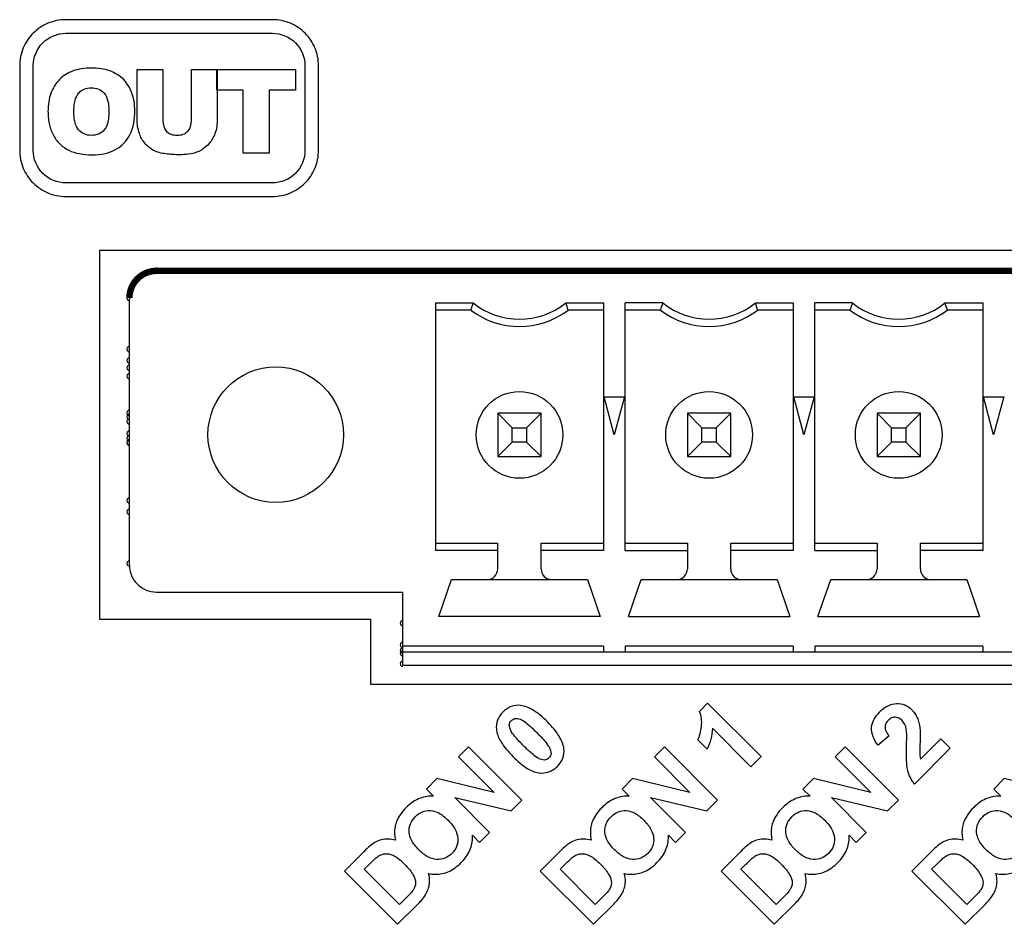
# Model space of a CAD drawing. Header units: millimetres. Extents: x 0 to 1189, y 0 to 841.
# Tile 21 of 44: x 825 to 843, y 498 to 515. Entities that reach past the tile are written whole.
import ezdxf

# ---------------------------------------------------------------- set-up
doc = ezdxf.new("R2010")
doc.units = ezdxf.units.MM
doc.header["$LTSCALE"] = 65.395
for name, color, linetype in [('REAR_CASE_IO07-SHAPE', 7, 'CONTINUOUS'), ('SUB_PCB-IO07-SHAPE', 7, 'CONTINUOUS'), ('TB_20P_3_5MM_TIANLI-SHAPE', 7, 'CONTINUOUS')]:
    doc.layers.add(name, color=color, linetype=linetype)

msp = doc.modelspace()

# ---------------------------------------------------------------- linework, layer by layer
at = {"layer": 'REAR_CASE_IO07-SHAPE', "color": 7, "linetype": 'Continuous'}
for p, q in [((829.761517, 514.636064), (825.945414, 514.636064)), ((825.945414, 514.386086), (829.761517, 514.386086)), ((825.095396, 513.786081), (825.095396, 512.225816)), ((825.345409, 512.225816), (825.345409, 513.786081)), ((827.261204, 512.79601), (827.261204, 513.716901)), ((827.261204, 513.716901), (827.73763, 513.716901)), ((827.73763, 513.716901), (827.73763, 512.774315)), ((828.266127, 512.774315), (828.266127, 513.716901)), ((828.266127, 513.716901), (830.186085, 513.716901)), ((828.734298, 513.335513), (828.734298, 513.716901)), ((828.742589, 513.716901), (828.742589, 512.79601)), ((830.186085, 513.716901), (830.186085, 513.335513)), ((830.361521, 513.786081), (830.361521, 512.225816)), ((830.611535, 512.225816), (830.611535, 513.786081)), ((829.221449, 513.335513), (828.734298, 513.335513)), ((829.221449, 512.171417), (829.221449, 513.335513)), ((829.698934, 513.335513), (829.698934, 512.171417)), ((830.186085, 513.335513), (829.698934, 513.335513)), ((829.698934, 512.171417), (829.221449, 512.171417)), ((829.761517, 511.625811), (825.945414, 511.625811)), ((825.945414, 511.375798), (829.761517, 511.375798)), ((826.570641, 510.378399), (826.570641, 503.578399)), ((908.570641, 510.378399), (826.570641, 510.378399)), ((826.570641, 503.578399), (831.570641, 503.578399)), ((831.570641, 503.578399), (831.570641, 502.378399)), ((831.570641, 502.378399), (903.570641, 502.378399)), ((837.641549, 501.877397), (837.794196, 502.030185)), ((837.794196, 502.030185), (838.780174, 501.044171)), ((838.592073, 500.855929), (837.882708, 501.565259)), ((837.782131, 501.179391), (837.611245, 501.350276)), ((841.145197, 501.424713), (840.938822, 501.255873)), ((841.723297, 500.999227), (842.097062, 501.373031)), ((842.097062, 501.373031), (842.272075, 501.198194)), ((833.381334, 501.223488), (833.197363, 501.039373)), ((834.363185, 500.241496), (833.381334, 501.223488)), ((836.995613, 501.223488), (836.811604, 501.039373)), ((837.977464, 500.241496), (836.995613, 501.223488)), ((840.333173, 501.223488), (840.149234, 501.039373)), ((841.315024, 500.241496), (840.333173, 501.223488)), ((842.272075, 501.198194), (841.611992, 500.538288)), ((833.197363, 501.039373), (833.853315, 500.383418)), ((836.811604, 501.039373), (837.467594, 500.383418)), ((838.780174, 501.044171), (838.592073, 500.855929)), ((840.149234, 501.039373), (840.805154, 500.383418)), ((832.794982, 500.637313), (832.602048, 500.444414)), ((833.853315, 500.383418), (832.794982, 500.637313)), ((836.409261, 500.637313), (836.216291, 500.444414)), ((837.467594, 500.383418), (836.409261, 500.637313)), ((839.746821, 500.637313), (839.553922, 500.444414)), ((840.805154, 500.383418), (839.746821, 500.637313)), ((843.269025, 500.637313), (843.07609, 500.444414)), ((844.327358, 500.383418), (843.269025, 500.637313)), ((832.602048, 500.444414), (832.733493, 500.312969)), ((836.216291, 500.444414), (836.347772, 500.312969)), ((839.553922, 500.444414), (839.685332, 500.312969)), ((843.07609, 500.444414), (843.2075, 500.312969)), ((833.127757, 500.286969), (834.164395, 500.042529)), ((833.768543, 499.646325), (833.127757, 500.286969)), ((834.164395, 500.042529), (834.363185, 500.241496)), ((836.742001, 500.286969), (837.778638, 500.042529)), ((837.382822, 499.646325), (836.742001, 500.286969)), ((837.778638, 500.042529), (837.977464, 500.241496)), ((840.720382, 499.646325), (840.079596, 500.286969)), ((840.079596, 500.286969), (841.116269, 500.042529)), ((841.116269, 500.042529), (841.315024, 500.241496)), ((833.584252, 499.462386), (833.768543, 499.646325)), ((837.198531, 499.462386), (837.382822, 499.646325)), ((840.53609, 499.462386), (840.720382, 499.646325)), ((833.454147, 499.592455), (833.584252, 499.462386)), ((837.068426, 499.592455), (837.198531, 499.462386)), ((840.405951, 499.592455), (840.53609, 499.462386)), ((831.452768, 499.294923), (831.090325, 498.932514)), ((835.067047, 499.294923), (834.704603, 498.932514)), ((838.404607, 499.294923), (838.042163, 498.932514)), ((841.926811, 499.294923), (841.564332, 498.932514)), ((831.090325, 498.932514), (832.072176, 497.950663)), ((831.454815, 498.964899), (831.543715, 499.053799)), ((832.105266, 498.314483), (831.454815, 498.964899)), ((834.704603, 498.932514), (835.686454, 497.950663)), ((835.069093, 498.964899), (835.157958, 499.053799)), ((835.71951, 498.314483), (835.069093, 498.964899)), ((838.042163, 498.932514), (839.024014, 497.950663)), ((838.406653, 498.964899), (838.495589, 499.053799)), ((839.057105, 498.314483), (838.406653, 498.964899)), ((841.564332, 498.932514), (842.546183, 497.950663)), ((841.928822, 498.964899), (842.017757, 499.053799)), ((842.579309, 498.314483), (841.928822, 498.964899)), ((832.253398, 498.462261), (832.105266, 498.314483)), ((835.867641, 498.462261), (835.71951, 498.314483)), ((839.205272, 498.462261), (839.057105, 498.314483)), ((842.727405, 498.462261), (842.579309, 498.314483)), ((832.072176, 497.950663), (832.445626, 498.323761)), ((835.686454, 497.950663), (836.059905, 498.323761)), ((839.024014, 497.950663), (839.397465, 498.323761)), ((842.546183, 497.950663), (842.919633, 498.323761))]:
    msp.add_line(p, q, dxfattribs=at)
for points, knots in [([(825.945414, 514.636064), (825.832745, 514.636064), (825.608838, 514.591516), (825.32959, 514.401885), (825.14001, 514.122634), (825.095396, 513.898741), (825.095396, 513.786081)], [0, 0, 0, 0, 0.254738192, 0.499999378, 0.745282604, 1, 1, 1, 1]), ([(830.544648, 514.117375), (830.502417, 514.217304), (830.377204, 514.402245), (830.098133, 514.591409), (829.874185, 514.636064), (829.761517, 514.636064)], [0, 0, 0, 0, 0.329114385, 0.658199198, 1, 1, 1, 1]), ([(825.345409, 513.786081), (825.345409, 513.939153), (825.47345, 514.258044), (825.792342, 514.386086), (825.945414, 514.386086)], [0, 0, 0, 0, 0.500000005, 1, 1, 1, 1]), ([(829.761517, 514.386086), (829.914588, 514.386086), (830.23348, 514.258044), (830.361521, 513.939153), (830.361521, 513.786081)], [0, 0, 0, 0, 0.499999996, 1, 1, 1, 1]), ([(827.010026, 513.53635), (826.939729, 513.60597), (826.80173, 513.687577), (826.592106, 513.73598), (826.41679, 513.74737), (826.242302, 513.735876), (826.03467, 513.685845), (825.81101, 513.549709), (825.67496, 513.32565), (825.625105, 513.117229), (825.614679, 512.959566), (825.621521, 512.816362), (825.646453, 512.661939), (825.711758, 512.492414), (825.798287, 512.381275), (825.846671, 512.335754)], [0, 0, 0, 0, 0.114666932, 0.178171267, 0.248625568, 0.317487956, 0.380071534, 0.495072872, 0.610246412, 0.673110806, 0.742400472, 0.792598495, 0.839022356, 0.923308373, 1, 1, 1, 1]), ([(827.2188, 512.955854), (827.2188, 513.014753), (827.20677, 513.222404), (827.1163, 513.430884), (827.010026, 513.53635)], [0, 0, 0, 0, 0.282322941, 1, 1, 1, 1]), ([(826.656931, 512.602759), (826.629801, 512.570463), (826.555076, 512.515548), (826.419364, 512.495381), (826.283377, 512.516847), (826.167192, 512.602762), (826.116778, 512.721063), (826.097952, 512.837058), (826.093442, 512.941349), (826.097995, 513.045851), (826.116924, 513.162628), (826.152316, 513.244853), (826.188656, 513.2866), (826.191873, 513.290104)], [0, 0, 0, 0, 0.101087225, 0.212067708, 0.32092858, 0.423427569, 0.543303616, 0.618158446, 0.705159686, 0.792901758, 0.8682956, 0.988687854, 1, 1, 1, 1]), ([(826.191873, 513.290104), (826.217609, 513.318131), (826.286782, 513.367547), (826.416002, 513.389111), (826.55031, 513.367803), (826.718693, 513.245815), (826.741316, 513.072391), (826.741316, 512.962063)], [0, 0, 0, 0, 0.13445192, 0.291881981, 0.455001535, 0.60715519, 1, 1, 1, 1]), ([(825.846671, 512.335754), (825.892641, 512.292504), (826.001707, 512.216488), (826.206257, 512.15561), (826.433437, 512.138733), (826.662364, 512.157055), (826.864162, 512.230402), (827.022824, 512.35025), (827.188081, 512.579624), (827.2188, 512.804629), (827.2188, 512.955854)], [0, 0, 0, 0, 0.09869591, 0.205293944, 0.33073958, 0.454943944, 0.56307903, 0.663048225, 0.762603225, 1, 1, 1, 1]), ([(826.741316, 512.962063), (826.741316, 512.922107), (826.736355, 512.799993), (826.711186, 512.667006), (826.656931, 512.602759)], [0, 0, 0, 0, 0.322102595, 1, 1, 1, 1]), ([(828.742589, 512.79601), (828.742589, 512.708716), (828.72296, 512.577344), (828.649473, 512.42069), (828.569718, 512.323345), (828.478176, 512.245508), (828.307575, 512.158443), (828.11318, 512.140751), (827.91886, 512.14818), (827.795275, 512.158721), (827.676306, 512.179421), (827.570797, 512.219081), (827.481527, 512.279051), (827.405545, 512.354508), (827.342541, 512.439752), (827.297704, 512.548036), (827.270964, 512.666728), (827.261204, 512.755122), (827.261204, 512.79601)], [0, 0, 0, 0, 0.116481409, 0.172837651, 0.22910728, 0.283052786, 0.332090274, 0.482497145, 0.535064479, 0.592324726, 0.647796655, 0.695720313, 0.741529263, 0.790155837, 0.83809485, 0.881879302, 0.945440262, 1, 1, 1, 1]), ([(827.73763, 512.774315), (827.73763, 512.70435), (827.768998, 512.590478), (827.893557, 512.514705), (828.002076, 512.500808), (828.110283, 512.514579), (828.235466, 512.589444), (828.266127, 512.704033), (828.266127, 512.774315)], [0, 0, 0, 0, 0.249282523, 0.367054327, 0.500056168, 0.632498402, 0.749586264, 1, 1, 1, 1]), ([(825.095396, 512.225816), (825.095396, 512.113145), (825.139992, 511.889243), (825.329603, 511.610005), (825.608841, 511.420394), (825.832743, 511.375798), (825.945414, 511.375798)], [0, 0, 0, 0, 0.254741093, 0.500000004, 0.745258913, 1, 1, 1, 1]), ([(825.945414, 511.625811), (825.792347, 511.625811), (825.473426, 511.75381), (825.345409, 512.072733), (825.345409, 512.225816)], [0, 0, 0, 0, 0.499974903, 1, 1, 1, 1]), ([(830.361521, 512.225816), (830.361521, 512.072733), (830.233504, 511.75381), (829.914584, 511.625811), (829.761517, 511.625811)], [0, 0, 0, 0, 0.500025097, 1, 1, 1, 1]), ([(829.761517, 511.375798), (829.874187, 511.375798), (830.098089, 511.420394), (830.377327, 511.610005), (830.566938, 511.889243), (830.611535, 512.113145), (830.611535, 512.225816)], [0, 0, 0, 0, 0.254741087, 0.499999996, 0.745258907, 1, 1, 1, 1]), ([(835.141095, 501.186799), (835.131497, 501.269477), (835.07398, 501.398494), (834.95777, 501.55681), (834.838792, 501.685583), (834.710114, 501.804592), (834.55202, 501.920991), (834.369445, 502.002982), (834.192773, 501.985221), (834.086481, 501.929123), (834.014673, 501.868631), (833.954221, 501.796889), (833.897929, 501.691235), (833.887559, 501.593265), (833.896531, 501.528665), (833.89778, 501.521186)], [0, 0, 0, 0, 0.130279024, 0.212464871, 0.308105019, 0.404003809, 0.486193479, 0.615885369, 0.706248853, 0.752420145, 0.802372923, 0.852343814, 0.898420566, 0.988177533, 1, 1, 1, 1]), ([(840.938822, 501.255873), (840.865957, 501.346418), (840.78503, 501.523452), (840.864658, 501.743825), (840.971855, 501.880203), (841.111055, 501.990277), (841.27717, 502.033804), (841.43648, 502.007978), (841.537661, 501.93624), (841.58449, 501.884248), (841.596007, 501.869853)], [0, 0, 0, 0, 0.250876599, 0.364478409, 0.489302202, 0.622897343, 0.73987819, 0.849417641, 0.960229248, 1, 1, 1, 1]), ([(837.611245, 501.350276), (837.629275, 501.385759), (837.658564, 501.468661), (837.684178, 501.602294), (837.687795, 501.744845), (837.660762, 501.836542), (837.641549, 501.877397)], [0, 0, 0, 0, 0.219931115, 0.48205523, 0.750522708, 1, 1, 1, 1]), ([(841.596007, 501.869853), (841.603685, 501.860257), (841.628944, 501.826032), (841.665262, 501.759955), (841.695595, 501.664803), (841.714038, 501.563215), (841.71862, 501.443351), (841.716064, 501.360522), (841.71398, 501.311365)], [0, 0, 0, 0, 0.063117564, 0.218403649, 0.384715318, 0.574252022, 0.74717185, 1, 1, 1, 1]), ([(834.863424, 501.020076), (834.841823, 500.99864), (834.792623, 500.973116), (834.715715, 500.988384), (834.63503, 501.028605), (834.555142, 501.092684), (834.472107, 501.168338), (834.395741, 501.242761), (834.320838, 501.319695), (834.242711, 501.406031), (834.178852, 501.487069), (834.138542, 501.566979), (834.126616, 501.640654), (834.151663, 501.691231), (834.177179, 501.715002), (834.179549, 501.717068)], [0, 0, 0, 0, 0.07984837, 0.129822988, 0.200607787, 0.315034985, 0.396955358, 0.495559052, 0.59471407, 0.67860252, 0.801194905, 0.864100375, 0.911701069, 0.992033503, 1, 1, 1, 1]), ([(834.179549, 501.717068), (834.200881, 501.735655), (834.246526, 501.756315), (834.320563, 501.741557), (834.401377, 501.701286), (834.481389, 501.637106), (834.564439, 501.561414), (834.64061, 501.486851), (834.715487, 501.410091), (834.79338, 501.324029), (834.856954, 501.243285), (834.897191, 501.163555), (834.909243, 501.090241), (834.885, 501.041653), (834.863424, 501.020076)], [0, 0, 0, 0, 0.072929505, 0.123949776, 0.196123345, 0.312662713, 0.396031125, 0.496246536, 0.597026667, 0.68214362, 0.806147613, 0.87004198, 0.918563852, 1, 1, 1, 1]), ([(841.460086, 501.55457), (841.448705, 501.61074), (841.404882, 501.712599), (841.279393, 501.783823), (841.182143, 501.759829), (841.123328, 501.714353), (841.077779, 501.654739), (841.064946, 501.595168), (841.069235, 501.562382), (841.071465, 501.552436)], [0, 0, 0, 0, 0.270385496, 0.498464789, 0.604372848, 0.724427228, 0.843588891, 0.951883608, 1, 1, 1, 1]), ([(833.89778, 501.521186), (833.910268, 501.446397), (833.966027, 501.326536), (834.077145, 501.174479), (834.196025, 501.04571), (834.324256, 500.926867), (834.477126, 500.810849), (834.657755, 500.726288), (834.835606, 500.744393), (834.947993, 500.800486), (835.043445, 500.880071), (835.134371, 501.006478), (835.147617, 501.129811), (835.141095, 501.186799)], [0, 0, 0, 0, 0.121066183, 0.204928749, 0.30244968, 0.401262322, 0.484599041, 0.610671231, 0.709709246, 0.758565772, 0.810341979, 0.908059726, 1, 1, 1, 1]), ([(841.464566, 501.237635), (841.465972, 501.274942), (841.467983, 501.380354), (841.472308, 501.487299), (841.460086, 501.55457)], [0, 0, 0, 0, 0.35318814, 1, 1, 1, 1]), ([(841.71398, 501.311365), (841.711989, 501.264441), (841.709344, 501.190657), (841.707697, 501.100598), (841.713474, 501.043304), (841.719482, 501.013238), (841.723297, 500.999227)], [0, 0, 0, 0, 0.44960177, 0.707206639, 0.860999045, 1, 1, 1, 1]), ([(841.611992, 500.538288), (841.582809, 500.574635), (841.531949, 500.654897), (841.478299, 500.802546), (841.459846, 501.000176), (841.46128, 501.149645), (841.464566, 501.237635)], [0, 0, 0, 0, 0.191241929, 0.386406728, 0.638748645, 1, 1, 1, 1]), ([(832.733493, 500.312969), (832.724824, 500.313499), (832.630319, 500.317254), (832.487902, 500.288286), (832.331784, 500.197368), (832.219816, 500.100668), (832.121259, 499.985693), (832.053447, 499.86451), (832.018655, 499.746716), (832.010803, 499.627959), (832.019917, 499.545223), (832.029631, 499.501333)], [0, 0, 0, 0, 0.021249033, 0.231490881, 0.341763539, 0.461056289, 0.591778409, 0.710542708, 0.797876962, 0.890018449, 1, 1, 1, 1]), ([(836.347772, 500.312969), (836.339091, 500.3135), (836.244578, 500.317248), (836.102154, 500.288288), (835.946043, 500.197362), (835.834057, 500.100679), (835.735525, 499.985683), (835.66768, 499.86452), (835.632938, 499.746711), (835.62508, 499.62796), (835.634195, 499.545223), (835.643909, 499.501333)], [0, 0, 0, 0, 0.021277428, 0.231505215, 0.341774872, 0.461074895, 0.591787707, 0.710554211, 0.797880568, 0.890020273, 1, 1, 1, 1]), ([(839.685332, 500.312969), (839.676675, 500.313499), (839.582175, 500.31726), (839.439761, 500.288284), (839.283632, 500.19737), (839.17165, 500.100675), (839.073122, 499.985675), (839.005232, 499.864529), (838.970497, 499.746709), (838.962652, 499.627963), (838.971722, 499.545216), (838.981469, 499.501333)], [0, 0, 0, 0, 0.021220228, 0.231475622, 0.341756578, 0.461052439, 0.59176958, 0.710550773, 0.797877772, 0.89001874, 1, 1, 1, 1]), ([(843.2075, 500.312969), (843.198831, 500.313499), (843.104327, 500.317254), (842.961915, 500.288288), (842.805807, 500.197371), (842.693853, 500.100657), (842.595297, 499.985684), (842.52739, 499.864536), (842.492702, 499.746703), (842.484868, 499.627967), (842.493891, 499.545214), (842.503641, 499.501333)], [0, 0, 0, 0, 0.02124926, 0.231489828, 0.341756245, 0.461037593, 0.591772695, 0.710557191, 0.797878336, 0.890020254, 1, 1, 1, 1]), ([(832.283736, 499.651863), (832.280272, 499.702802), (832.297073, 499.809423), (832.391067, 499.939707), (832.52064, 500.033541), (832.683675, 500.060184), (832.819641, 500.014064), (832.923962, 499.943077), (833.004452, 499.870628), (833.077302, 499.789771), (833.149525, 499.683299), (833.178807, 499.594507), (833.182899, 499.53714)], [0, 0, 0, 0, 0.109883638, 0.225214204, 0.339797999, 0.44859572, 0.569543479, 0.640781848, 0.721709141, 0.803742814, 0.876176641, 1, 1, 1, 1]), ([(835.89798, 499.651863), (835.894515, 499.702801), (835.911336, 499.809418), (836.005307, 499.939711), (836.134885, 500.03354), (836.29792, 500.060184), (836.433891, 500.014062), (836.538222, 499.943075), (836.61873, 499.870635), (836.691577, 499.789771), (836.763785, 499.683294), (836.793083, 499.594507), (836.797175, 499.53714)], [0, 0, 0, 0, 0.109883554, 0.225207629, 0.339790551, 0.44858605, 0.569536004, 0.640779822, 0.721716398, 0.803746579, 0.876176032, 1, 1, 1, 1]), ([(839.23554, 499.651863), (839.232077, 499.702802), (839.248939, 499.809428), (839.342935, 499.939685), (839.472491, 500.033559), (839.635533, 500.060182), (839.771501, 500.014061), (839.875817, 499.943081), (839.956292, 499.87062), (840.029145, 499.78977), (840.10138, 499.683304), (840.130653, 499.594506), (840.134738, 499.53714)], [0, 0, 0, 0, 0.109888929, 0.225228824, 0.339788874, 0.44861484, 0.569551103, 0.640788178, 0.721706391, 0.803742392, 0.876179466, 1, 1, 1, 1]), ([(842.757708, 499.651863), (842.754248, 499.7028), (842.771128, 499.809411), (842.865065, 499.939713), (842.99465, 500.03354), (843.157685, 500.060182), (843.293658, 500.014069), (843.397977, 499.943076), (843.478459, 499.870621), (843.551327, 499.789775), (843.623544, 499.683297), (843.652854, 499.594505), (843.656939, 499.53714)], [0, 0, 0, 0, 0.109888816, 0.225209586, 0.339792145, 0.44858869, 0.569545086, 0.640777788, 0.721700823, 0.803741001, 0.8761748, 1, 1, 1, 1]), ([(833.182899, 499.53714), (833.186539, 499.486124), (833.170907, 499.380872), (833.080686, 499.2501), (832.94956, 499.159466), (832.785161, 499.135379), (832.646392, 499.179685), (832.5405, 499.250323), (832.46035, 499.322165), (832.388252, 499.40234), (832.31658, 499.50747), (832.287588, 499.595238), (832.283736, 499.651863)], [0, 0, 0, 0, 0.110455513, 0.223225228, 0.336461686, 0.447821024, 0.572006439, 0.643538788, 0.723894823, 0.805490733, 0.877472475, 1, 1, 1, 1]), ([(836.797175, 499.53714), (836.800814, 499.486124), (836.785164, 499.380867), (836.694932, 499.250114), (836.563819, 499.159454), (836.399419, 499.135379), (836.260652, 499.179691), (836.154761, 499.250327), (836.074592, 499.322156), (836.002498, 499.40234), (835.930843, 499.507475), (835.901832, 499.595239), (835.89798, 499.651863)], [0, 0, 0, 0, 0.110456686, 0.223232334, 0.336451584, 0.447830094, 0.571997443, 0.643533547, 0.723900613, 0.805492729, 0.877470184, 1, 1, 1, 1]), ([(840.134738, 499.53714), (840.138372, 499.486123), (840.122726, 499.380878), (840.032527, 499.250094), (839.901385, 499.159463), (839.736985, 499.135376), (839.598224, 499.179688), (839.492352, 499.250321), (839.41222, 499.322172), (839.340117, 499.402342), (839.268436, 499.50747), (839.23939, 499.595236), (839.23554, 499.651863)], [0, 0, 0, 0, 0.110457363, 0.22322222, 0.33646176, 0.447843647, 0.572005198, 0.643529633, 0.723875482, 0.805473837, 0.877461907, 1, 1, 1, 1]), ([(843.656939, 499.53714), (843.660571, 499.486125), (843.644886, 499.38089), (843.554737, 499.250084), (843.423574, 499.159459), (843.259171, 499.135374), (843.120404, 499.179696), (843.014524, 499.250328), (842.934356, 499.322156), (842.86226, 499.402341), (842.790608, 499.507478), (842.761555, 499.595239), (842.757708, 499.651863)], [0, 0, 0, 0, 0.110457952, 0.223209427, 0.336448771, 0.447851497, 0.571996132, 0.643529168, 0.723895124, 0.805486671, 0.877464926, 1, 1, 1, 1]), ([(832.029631, 499.501333), (831.986542, 499.51299), (831.900694, 499.526378), (831.772829, 499.513538), (831.659204, 499.469127), (831.553491, 499.392094), (831.488842, 499.331012), (831.452768, 499.294923)], [0, 0, 0, 0, 0.20667591, 0.397652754, 0.588663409, 0.763738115, 1, 1, 1, 1]), ([(832.641806, 498.888029), (832.681139, 498.879241), (832.806972, 498.864469), (832.981066, 498.899694), (833.137232, 498.991423), (833.24597, 499.085271), (833.33966, 499.193723), (833.430143, 499.349453), (833.458253, 499.490884), (833.454607, 499.584466), (833.454147, 499.592455)], [0, 0, 0, 0, 0.09888414, 0.30904466, 0.420139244, 0.540761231, 0.659945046, 0.770116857, 0.980366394, 1, 1, 1, 1]), ([(835.643909, 499.501333), (835.600821, 499.51299), (835.514965, 499.526376), (835.387096, 499.513547), (835.273475, 499.469116), (835.16776, 499.392102), (835.103111, 499.331018), (835.067047, 499.294923)], [0, 0, 0, 0, 0.206675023, 0.397691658, 0.588663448, 0.763754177, 1, 1, 1, 1]), ([(836.256085, 498.888029), (836.29541, 498.879259), (836.421228, 498.86445), (836.595319, 498.899697), (836.75149, 498.991417), (836.860214, 499.085277), (836.953905, 499.193724), (837.044385, 499.349455), (837.072533, 499.490882), (837.068886, 499.584466), (837.068426, 499.592455)], [0, 0, 0, 0, 0.098857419, 0.309033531, 0.420131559, 0.540745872, 0.659931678, 0.770107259, 0.980366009, 1, 1, 1, 1]), ([(838.981469, 499.501333), (838.938379, 499.512982), (838.852542, 499.526384), (838.724679, 499.513528), (838.61105, 499.469139), (838.50534, 499.392086), (838.440691, 499.331007), (838.404607, 499.294923)], [0, 0, 0, 0, 0.206676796, 0.397613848, 0.58866337, 0.763722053, 1, 1, 1, 1]), ([(839.593645, 498.888029), (839.632991, 498.879246), (839.758827, 498.864464), (839.932925, 498.899693), (840.089078, 498.991424), (840.197808, 499.085277), (840.291514, 499.193718), (840.381993, 499.349455), (840.410092, 499.490881), (840.406446, 499.584468), (840.405951, 499.592455)], [0, 0, 0, 0, 0.098911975, 0.309056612, 0.420141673, 0.540759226, 0.659949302, 0.770119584, 0.980365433, 1, 1, 1, 1]), ([(842.503641, 499.501333), (842.460549, 499.512981), (842.374706, 499.526381), (842.246846, 499.513542), (842.133238, 499.469115), (842.027524, 499.392102), (841.962875, 499.331018), (841.926811, 499.294923)], [0, 0, 0, 0, 0.206689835, 0.397668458, 0.588643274, 0.76374259, 1, 1, 1, 1]), ([(843.115778, 498.888029), (843.155125, 498.879254), (843.280969, 498.864456), (843.455082, 498.899695), (843.611254, 498.991417), (843.719975, 499.085276), (843.813677, 499.193724), (843.904108, 499.349453), (843.932484, 499.49089), (843.928614, 499.584466), (843.928158, 499.592455)], [0, 0, 0, 0, 0.09890896, 0.309072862, 0.420164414, 0.540771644, 0.659950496, 0.770119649, 0.980366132, 1, 1, 1, 1]), ([(831.543715, 499.053799), (831.577542, 499.087611), (831.632903, 499.140992), (831.710785, 499.208216), (831.781833, 499.243158), (831.855154, 499.256818), (831.931431, 499.246339), (832.014176, 499.213973), (832.105928, 499.149797), (832.201848, 499.060048), (832.293132, 498.962467), (832.370881, 498.851275), (832.420843, 498.721259), (832.385336, 498.627987), (832.363641, 498.591448)], [0, 0, 0, 0, 0.108558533, 0.174794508, 0.232413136, 0.286123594, 0.341532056, 0.404849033, 0.486120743, 0.593827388, 0.703029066, 0.787905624, 0.903548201, 1, 1, 1, 1]), ([(835.157958, 499.053799), (835.191788, 499.087614), (835.247162, 499.140997), (835.325063, 499.208209), (835.396099, 499.243155), (835.469412, 499.256819), (835.545681, 499.246343), (835.628424, 499.213966), (835.720183, 499.149807), (835.816092, 499.060038), (835.907389, 498.962467), (835.985164, 498.851281), (836.03512, 498.721256), (835.999604, 498.627976), (835.977884, 498.591448)], [0, 0, 0, 0, 0.108565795, 0.174813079, 0.232425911, 0.286112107, 0.341529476, 0.404835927, 0.4861138, 0.593811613, 0.703019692, 0.787902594, 0.903542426, 1, 1, 1, 1]), ([(838.495589, 499.053799), (838.529404, 499.087613), (838.58475, 499.140997), (838.662624, 499.208216), (838.733659, 499.243154), (838.806978, 499.25682), (838.883257, 499.246342), (838.966015, 499.213974), (839.057773, 499.14979), (839.153721, 499.060064), (839.244989, 498.962466), (839.322718, 498.851269), (839.372677, 498.721261), (839.337184, 498.627998), (839.315515, 498.591448)], [0, 0, 0, 0, 0.108544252, 0.174779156, 0.232396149, 0.286084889, 0.341517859, 0.404839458, 0.486115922, 0.5938424, 0.703037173, 0.787908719, 0.903554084, 1, 1, 1, 1]), ([(842.017757, 499.053799), (842.051584, 499.087611), (842.106945, 499.140994), (842.184828, 499.208212), (842.255851, 499.24315), (842.329162, 499.256821), (842.405443, 499.246341), (842.488212, 499.213981), (842.579963, 499.149803), (842.675854, 499.060032), (842.767153, 498.962476), (842.844892, 498.851269), (842.894832, 498.721267), (842.859366, 498.627973), (842.837648, 498.591448)], [0, 0, 0, 0, 0.108560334, 0.174799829, 0.232411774, 0.286077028, 0.341523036, 0.404856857, 0.486126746, 0.593818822, 0.703029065, 0.787903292, 0.903546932, 1, 1, 1, 1]), ([(832.445626, 498.323761), (832.504358, 498.382748), (832.611273, 498.503376), (832.67443, 498.712466), (832.65493, 498.839176), (832.641806, 498.888029)], [0, 0, 0, 0, 0.397904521, 0.758196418, 1, 1, 1, 1]), ([(836.059905, 498.323761), (836.118632, 498.382743), (836.225513, 498.503401), (836.288675, 498.712447), (836.269272, 498.839193), (836.256085, 498.888029)], [0, 0, 0, 0, 0.397877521, 0.758191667, 1, 1, 1, 1]), ([(839.397465, 498.323761), (839.456202, 498.382753), (839.563175, 498.503357), (839.626237, 498.712467), (839.6068, 498.839185), (839.593645, 498.888029)], [0, 0, 0, 0, 0.397931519, 0.758201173, 1, 1, 1, 1]), ([(842.919633, 498.323761), (842.97838, 498.382734), (843.085259, 498.503391), (843.148488, 498.712457), (843.128966, 498.83919), (843.115778, 498.888029)], [0, 0, 0, 0, 0.397892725, 0.758189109, 1, 1, 1, 1]), ([(832.363641, 498.591448), (832.35853, 498.582606), (832.326119, 498.535917), (832.286171, 498.495224), (832.253398, 498.462261)], [0, 0, 0, 0, 0.180137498, 1, 1, 1, 1]), ([(835.977884, 498.591448), (835.972783, 498.582605), (835.940391, 498.535899), (835.900429, 498.495216), (835.867641, 498.462261)], [0, 0, 0, 0, 0.1800703, 1, 1, 1, 1]), ([(839.315515, 498.591448), (839.310395, 498.582607), (839.277964, 498.535934), (839.238032, 498.495231), (839.205272, 498.462261)], [0, 0, 0, 0, 0.180204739, 1, 1, 1, 1]), ([(842.837648, 498.591448), (842.832539, 498.582606), (842.800138, 498.53591), (842.76019, 498.495214), (842.727405, 498.462261)], [0, 0, 0, 0, 0.180116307, 1, 1, 1, 1])]:
    msp.add_open_spline(points, degree=3, knots=knots, dxfattribs=at)
for points in [[(830.611535, 513.786081), (830.611535, 513.898741), (830.588548, 514.013621), (830.544648, 514.117375)], [(837.882708, 501.565259), (837.878233, 501.432414), (837.84175, 501.298191), (837.782131, 501.179391)], [(841.071465, 501.552436), (841.082059, 501.505191), (841.11321, 501.461096), (841.145197, 501.424713)]]:
    msp.add_open_spline(points, degree=3, dxfattribs=at)
at = {"layer": 'SUB_PCB-IO07-SHAPE', "color": 7, "linetype": 'Continuous', "const_width": 0.1189}
msp.add_lwpolyline([(827.620808, 510.003399, 0.414213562), (827.120809, 509.503432)], format="xyb", dxfattribs=at)
msp.add_lwpolyline([(907.520471, 510.003399), (827.620808, 510.003399)], dxfattribs=at)
at = {"layer": 'SUB_PCB-IO07-SHAPE', "color": 7, "linetype": 'Continuous'}
for centre, start, end in [((827.620808, 510.003399), 0, 180.9625668), ((827.120809, 509.503432), 80.7220839, 269.9997371), ((827.120745, 508.558329), 89.9916378, 270.0006762), ((827.120731, 508.347533), 89.9919565, 270.0003575), ((827.120722, 508.216611), 89.9922197, 270.0000943), ((827.120711, 508.058514), 89.9920769, 270.0002371), ((827.120666, 507.381894), 89.9921928, 270.0001212), ((827.120655, 507.223798), 89.9920499, 270.0002641), ((827.120661, 507.312875), 89.9921076, 270.0002064), ((827.12063, 506.845076), 89.9922085, 270.0001055), ((827.120635, 506.914095), 89.9922939, 270.0000201), ((827.120641, 507.003172), 89.9923516, 269.9999624), ((827.120629, 506.832424), 89.9910976, 270.0012164), ((827.120557, 505.769124), 89.9910679, 270.0012462), ((827.120543, 505.558329), 89.9913864, 270.0009276), ((827.12048, 504.603432), 89.9930272, 269.9992868), ((832.170641, 503.503399), 89.999966, 270.000034), ((832.170641, 503.103399), 89.999966, 270.000034), ((832.170641, 503.003399), 89.999966, 270.000034), ((832.170641, 502.953399), 89.999966, 270.000034), ((832.170641, 502.753399), 89.999966, 270.000034)]:
    msp.add_arc(centre, 0.05, start, end, dxfattribs=at)
at = {"layer": 'TB_20P_3_5MM_TIANLI-SHAPE', "color": 7, "linetype": 'Continuous'}
for p, q in [((907.520472, 509.978399), (827.620808, 509.978399)), ((827.12048, 504.578432), (827.120808, 509.478432)), ((832.770641, 509.412374), (832.770641, 504.844424)), ((832.770641, 509.412374), (833.466466, 509.412374)), ((833.420641, 509.278399), (832.770641, 509.278399)), ((835.174816, 509.412374), (835.870641, 509.412374)), ((835.870641, 509.278399), (835.220641, 509.278399)), ((835.870641, 509.412374), (835.870641, 504.844424)), ((836.270641, 504.844424), (836.270641, 509.412374)), ((836.966464, 509.412374), (836.270641, 509.412374)), ((836.920641, 509.278399), (836.270641, 509.278399)), ((838.674816, 509.412374), (839.370641, 509.412374)), ((839.370641, 509.278399), (838.720641, 509.278399)), ((839.370641, 509.412374), (839.370641, 504.844424)), ((839.770641, 504.844424), (839.770641, 509.412374)), ((840.466464, 509.412374), (839.770641, 509.412374)), ((840.420641, 509.278399), (839.770641, 509.278399)), ((842.174816, 509.412374), (842.870641, 509.412374)), ((842.870641, 509.278399), (842.220641, 509.278399)), ((842.870641, 509.412374), (842.870641, 504.844424)), ((836.070641, 506.978399), (835.883076, 507.678399)), ((835.883076, 507.678399), (836.258205, 507.678399)), ((836.258205, 507.678399), (836.070641, 506.978399)), ((839.570641, 506.978399), (839.383076, 507.678399)), ((839.383076, 507.678399), (839.758205, 507.678399)), ((839.758205, 507.678399), (839.570641, 506.978399)), ((843.070641, 506.978399), (842.883076, 507.678399)), ((842.883076, 507.678399), (843.258205, 507.678399)), ((843.258205, 507.678399), (843.070641, 506.978399)), ((833.920641, 507.378399), (834.18859, 507.11045)), ((833.920641, 507.378399), (833.920641, 506.578399)), ((834.720641, 507.378399), (833.920641, 507.378399)), ((834.452692, 507.11045), (834.720641, 507.378399)), ((834.720641, 506.578399), (834.720641, 507.378399)), ((837.420641, 507.378399), (837.68859, 507.11045)), ((837.420641, 507.378399), (837.420641, 506.578399)), ((838.220641, 507.378399), (837.420641, 507.378399)), ((837.952692, 507.11045), (838.220641, 507.378399)), ((838.220641, 506.578399), (838.220641, 507.378399)), ((840.920641, 507.378399), (841.18859, 507.11045)), ((840.920641, 507.378399), (840.920641, 506.578399)), ((841.720641, 507.378399), (840.920641, 507.378399)), ((841.452692, 507.11045), (841.720641, 507.378399)), ((841.720641, 506.578399), (841.720641, 507.378399)), ((834.18859, 506.846348), (834.18859, 507.11045)), ((834.18859, 507.11045), (834.452692, 507.11045)), ((834.452692, 507.11045), (834.452692, 506.846348)), ((837.68859, 506.846348), (837.68859, 507.11045)), ((837.68859, 507.11045), (837.952692, 507.11045)), ((837.952692, 507.11045), (837.952692, 506.846348)), ((841.18859, 506.846348), (841.18859, 507.11045)), ((841.18859, 507.11045), (841.452692, 507.11045)), ((841.452692, 507.11045), (841.452692, 506.846348)), ((834.18859, 506.846348), (833.920641, 506.578399)), ((834.452692, 506.846348), (834.18859, 506.846348)), ((834.720641, 506.578399), (834.452692, 506.846348)), ((837.68859, 506.846348), (837.420641, 506.578399)), ((837.952692, 506.846348), (837.68859, 506.846348)), ((838.220641, 506.578399), (837.952692, 506.846348)), ((841.18859, 506.846348), (840.920641, 506.578399)), ((841.452692, 506.846348), (841.18859, 506.846348)), ((841.720641, 506.578399), (841.452692, 506.846348)), ((833.920641, 506.578399), (834.720641, 506.578399)), ((837.420641, 506.578399), (838.220641, 506.578399)), ((840.920641, 506.578399), (841.720641, 506.578399)), ((832.770641, 504.978399), (833.920641, 504.978399)), ((833.920641, 504.508399), (833.920641, 504.978399)), ((834.720641, 504.508399), (834.720641, 504.978399)), ((834.720641, 504.978399), (835.870641, 504.978399)), ((836.270641, 504.978399), (837.420641, 504.978399)), ((837.420641, 504.978399), (837.420641, 504.508399)), ((838.220641, 504.508399), (838.220641, 504.978399)), ((838.220641, 504.978399), (839.370641, 504.978399)), ((839.770641, 504.978399), (840.920641, 504.978399)), ((840.920641, 504.978399), (840.920641, 504.508399)), ((841.720641, 504.508399), (841.720641, 504.978399)), ((841.720641, 504.978399), (842.870641, 504.978399)), ((833.920641, 504.844424), (832.770641, 504.844424)), ((835.870641, 504.844424), (834.720641, 504.844424)), ((836.270641, 504.844424), (837.420641, 504.844424)), ((839.370641, 504.844424), (838.220641, 504.844424)), ((839.770641, 504.844424), (840.920641, 504.844424)), ((842.870641, 504.844424), (841.720641, 504.844424)), ((832.830641, 503.628399), (833.065641, 504.308399)), ((833.065641, 504.308399), (835.575641, 504.308399)), ((835.575641, 504.308399), (835.810641, 503.628399)), ((836.330641, 503.628399), (836.565641, 504.308399)), ((836.565641, 504.308399), (839.075641, 504.308399)), ((839.075641, 504.308399), (839.310641, 503.628399)), ((839.830641, 503.628399), (840.065641, 504.308399)), ((840.065641, 504.308399), (842.575641, 504.308399)), ((842.575641, 504.308399), (842.810641, 503.628399)), ((827.62048, 504.078399), (832.170641, 504.078399)), ((832.170641, 502.728399), (832.170641, 504.078399)), ((835.810641, 503.628399), (832.830641, 503.628399)), ((836.330641, 503.628399), (839.310641, 503.628399)), ((839.830641, 503.628399), (842.810641, 503.628399)), ((835.870641, 503.078399), (832.170641, 503.078399)), ((835.870641, 503.078399), (835.870641, 502.978399)), ((836.270641, 503.078399), (836.270641, 502.978399)), ((839.370641, 503.078399), (836.270641, 503.078399)), ((839.370641, 503.078399), (839.370641, 502.978399)), ((839.770641, 503.078399), (839.770641, 502.978399)), ((842.870641, 503.078399), (839.770641, 503.078399)), ((842.870641, 503.078399), (842.870641, 502.978399)), ((832.170641, 502.978399), (902.970641, 502.978399)), ((832.170641, 502.728399), (902.970641, 502.728399))]:
    msp.add_line(p, q, dxfattribs=at)
for centre, radius in [((829.820642, 506.98165), 1.25), ((834.320641, 506.978399), 0.8), ((837.820641, 506.978399), 0.8), ((841.320641, 506.978399), 0.8)]:
    msp.add_circle(centre, radius, dxfattribs=at)
for centre, radius, start, end in [((827.620808, 509.478399), 0.5, 90, 179.9961569), ((834.320641, 510.478399), 1.5, 233.1301024, 306.8698976), ((841.812834, 506.482894), 8.845549, 160.6595121, 161.5766776), ((834.320641, 510.478399), 1.366025, 231.295817, 308.704183), ((826.828448, 506.482894), 8.845549, 18.4233224, 19.3404879), ((837.820641, 510.478399), 1.5, 233.1301024, 306.8698976), ((845.312834, 506.482894), 8.845549, 160.6595121, 161.5766776), ((837.820641, 510.478399), 1.366025, 231.295817, 308.704183), ((830.328448, 506.482894), 8.845549, 18.4233224, 19.3404879), ((841.320641, 510.478399), 1.5, 233.1301024, 306.8698976), ((848.812834, 506.482894), 8.845549, 160.6595121, 161.5766776), ((841.320641, 510.478399), 1.366025, 231.295817, 308.704183), ((833.828448, 506.482894), 8.845549, 18.4233224, 19.3404879), ((827.62048, 504.578399), 0.5, 179.9961569, 270), ((833.720641, 504.508399), 0.2, 270, 360), ((834.920641, 504.508399), 0.2, 180, 270), ((837.220641, 504.508399), 0.2, 270, 360), ((838.420641, 504.508399), 0.2, 180, 270), ((840.720641, 504.508399), 0.2, 270, 360), ((841.920641, 504.508399), 0.2, 180, 270)]:
    msp.add_arc(centre, radius, start, end, dxfattribs=at)

doc.saveas('drawing.dxf')
